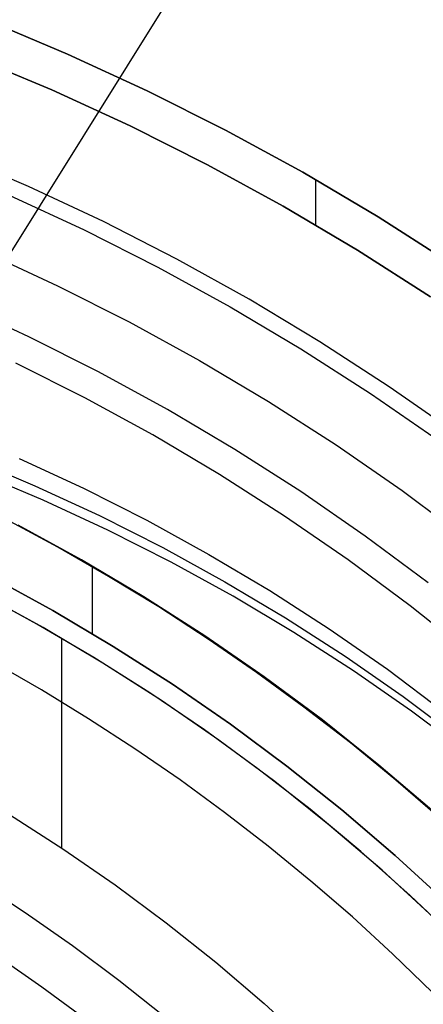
# Model space of a CAD drawing. Header units: millimetres. Extents: x 6239 to 7218, y -13987 to -13139.
# Tile 222 of 256: x 6753 to 6764, y -13422 to -13397. Entities that reach past the tile are written whole.
import ezdxf

# ---------------------------------------------------------------- set-up
doc = ezdxf.new("R2010")
doc.units = ezdxf.units.MM
doc.layers.add('color', color=7, linetype='Continuous')
doc.layers.add('luz', color=7, linetype='Continuous')

msp = doc.modelspace()

# ---------------------------------------------------------------- linework, layer by layer
at = {"color": 7, "true_color": 0xffffff}
for p, q in [((6752.574, -13396.992, 259.6), (6754.643, -13397.859, 259.6)), ((6754.643, -13397.859, 231.716), (6752.574, -13396.992, 231.716)), ((6752.574, -13396.992, 259.6), (6754.643, -13397.859, 259.6)), ((6754.643, -13397.859, 231.716), (6752.574, -13396.992, 231.716)), ((6754.643, -13397.859, 245.658), (6752.574, -13396.992, 245.658)), ((6752.203, -13397.92, 259.6), (6754.241, -13398.775, 259.6)), ((6752.203, -13397.92, 259.6), (6754.241, -13398.775, 259.6)), ((6754.241, -13398.775, 231.716), (6752.203, -13397.92, 231.716)), ((6754.241, -13398.775, 245.658), (6752.203, -13397.92, 245.658)), ((6754.241, -13398.775, 231.716), (6752.203, -13397.92, 231.716)), ((6754.643, -13397.859, 259.6), (6756.682, -13398.798, 259.6)), ((6756.682, -13398.798, 231.716), (6754.643, -13397.859, 231.716)), ((6754.643, -13397.859, 259.6), (6756.682, -13398.798, 259.6)), ((6756.682, -13398.798, 231.716), (6754.643, -13397.859, 231.716)), ((6756.682, -13398.798, 245.658), (6754.643, -13397.859, 245.658)), ((6754.241, -13398.775, 259.6), (6756.248, -13399.699, 259.6)), ((6754.241, -13398.775, 259.6), (6756.248, -13399.699, 259.6)), ((6756.248, -13399.699, 231.716), (6754.241, -13398.775, 231.716)), ((6756.248, -13399.699, 245.658), (6754.241, -13398.775, 245.658)), ((6756.248, -13399.699, 231.716), (6754.241, -13398.775, 231.716)), ((6756.682, -13398.798, 259.6), (6758.686, -13399.806, 259.6)), ((6758.686, -13399.806, 231.716), (6756.682, -13398.798, 231.716)), ((6756.682, -13398.798, 259.6), (6758.686, -13399.806, 259.6)), ((6758.686, -13399.806, 231.716), (6756.682, -13398.798, 231.716)), ((6758.686, -13399.806, 245.658), (6756.682, -13398.798, 245.658)), ((6756.248, -13399.699, 259.6), (6758.222, -13400.692, 259.6)), ((6756.248, -13399.699, 259.6), (6758.222, -13400.692, 259.6)), ((6758.222, -13400.692, 231.716), (6756.248, -13399.699, 231.716)), ((6758.222, -13400.692, 245.658), (6756.248, -13399.699, 245.658)), ((6758.222, -13400.692, 231.716), (6756.248, -13399.699, 231.716)), ((6758.686, -13399.806, 259.6), (6760.655, -13400.883, 259.6)), ((6760.655, -13400.883, 231.716), (6758.686, -13399.806, 231.716)), ((6758.686, -13399.806, 259.6), (6760.655, -13400.883, 259.6)), ((6760.655, -13400.883, 231.716), (6758.686, -13399.806, 231.716)), ((6760.655, -13400.883, 245.658), (6758.686, -13399.806, 245.658)), ((6758.222, -13400.692, 259.6), (6760.16, -13401.752, 259.6)), ((6758.222, -13400.692, 259.6), (6760.16, -13401.752, 259.6)), ((6760.16, -13401.752, 231.716), (6758.222, -13400.692, 231.716)), ((6760.16, -13401.752, 245.658), (6758.222, -13400.692, 245.658)), ((6760.16, -13401.752, 231.716), (6758.222, -13400.692, 231.716)), ((6760.655, -13400.883, 259.6), (6762.585, -13402.027, 259.6)), ((6762.585, -13402.027, 231.716), (6760.655, -13400.883, 231.716)), ((6760.655, -13400.883, 259.6), (6762.585, -13402.027, 259.6)), ((6762.585, -13402.027, 231.716), (6760.655, -13400.883, 231.716)), ((6762.585, -13402.027, 245.658), (6760.655, -13400.883, 245.658)), ((6760.979, -13401.069, 259.6), (6760.979, -13402.227, 259.6)), ((6760.16, -13401.752, 259.6), (6762.06, -13402.879, 259.6)), ((6760.16, -13401.752, 259.6), (6762.06, -13402.879, 259.6)), ((6762.06, -13402.879, 231.716), (6760.16, -13401.752, 231.716)), ((6762.06, -13402.879, 245.658), (6760.16, -13401.752, 245.658)), ((6762.06, -13402.879, 231.716), (6760.16, -13401.752, 231.716)), ((6762.585, -13402.027, 259.6), (6764.475, -13403.237, 259.6)), ((6764.475, -13403.237, 231.716), (6762.585, -13402.027, 231.716)), ((6762.585, -13402.027, 259.6), (6764.475, -13403.237, 259.6)), ((6764.475, -13403.237, 231.716), (6762.585, -13402.027, 231.716)), ((6764.475, -13403.237, 245.658), (6762.585, -13402.027, 245.658)), ((6762.06, -13402.879, 259.6), (6763.921, -13404.07, 259.6)), ((6762.06, -13402.879, 259.6), (6763.921, -13404.07, 259.6)), ((6763.921, -13404.07, 231.716), (6762.06, -13402.879, 231.716)), ((6763.921, -13404.07, 245.658), (6762.06, -13402.879, 245.658)), ((6763.921, -13404.07, 231.716), (6762.06, -13402.879, 231.716)), ((6753.65, -13405.093, 211.366), (6751.831, -13404.255, 211.366)), ((6755.439, -13405.993, 211.366), (6753.65, -13405.093, 211.366)), ((6755.09, -13406.658, 212.03), (6753.324, -13405.769, 212.03)), ((6757.196, -13406.954, 211.366), (6755.439, -13405.993, 211.366)), ((6756.824, -13407.606, 212.03), (6755.09, -13406.658, 212.03)), ((6758.919, -13407.975, 211.366), (6757.196, -13406.954, 211.366)), ((6758.525, -13408.614, 212.03), (6756.824, -13407.606, 212.03)), ((6760.606, -13409.055, 211.366), (6758.919, -13407.975, 211.366)), ((6752.136, -13408.199, 58.052), (6753.81, -13408.905, 58.386)), ((6753.406, -13408.205, 61.887), (6755.053, -13408.968, 62.23)), ((6753.406, -13408.205, 61.887), (6755.053, -13408.968, 62.23)), ((6754.024, -13409.276, 56.528), (6752.35, -13408.57, 56.194)), ((6754.024, -13409.276, 56.528), (6752.35, -13408.57, 56.194)), ((6760.19, -13409.681, 212.03), (6758.525, -13408.614, 212.03)), ((6753.81, -13408.905, 58.386), (6755.457, -13409.668, 58.729)), ((6755.053, -13408.968, 62.23), (6756.672, -13409.787, 62.581)), ((6755.053, -13408.968, 62.23), (6756.672, -13409.787, 62.581)), ((6762.254, -13410.193, 211.366), (6760.606, -13409.055, 211.366)), ((6755.672, -13410.039, 56.871), (6754.024, -13409.276, 56.528)), ((6755.672, -13410.039, 56.871), (6754.024, -13409.276, 56.528)), ((6754.392, -13410.475, 64.091), (6753.069, -13409.761, 64.091)), ((6754.392, -13410.475, 64.091), (6753.069, -13409.761, 64.091)), ((6755.457, -13409.668, 58.729), (6757.076, -13410.487, 59.08)), ((6756.672, -13409.787, 62.581), (6758.26, -13410.661, 62.939)), ((6756.672, -13409.787, 62.581), (6758.26, -13410.661, 62.939)), ((6761.816, -13410.803, 212.03), (6760.19, -13409.681, 212.03)), ((6755.003, -13410.804, 67.1), (6753.38, -13409.916, 67.1)), ((6755.003, -13410.804, 65.596), (6753.38, -13409.916, 65.596)), ((6755.003, -13410.804, 67.1), (6753.38, -13409.916, 67.1)), ((6757.29, -13410.858, 57.222), (6755.672, -13410.039, 56.871)), ((6757.29, -13410.858, 57.222), (6755.672, -13410.039, 56.871)), ((6763.862, -13411.387, 211.366), (6762.254, -13410.193, 211.366)), ((6755.695, -13411.224, 64.091), (6754.392, -13410.475, 64.091)), ((6755.695, -13411.224, 64.091), (6754.392, -13410.475, 64.091)), ((6757.076, -13410.487, 59.08), (6758.664, -13411.361, 59.438)), ((6758.26, -13410.661, 62.939), (6759.815, -13411.589, 63.304)), ((6758.26, -13410.661, 62.939), (6759.815, -13411.589, 63.304)), ((6756.594, -13411.747, 67.1), (6755.003, -13410.804, 67.1)), ((6756.594, -13411.747, 65.596), (6755.003, -13410.804, 65.596)), ((6756.594, -13411.747, 67.1), (6755.003, -13410.804, 67.1)), ((6758.878, -13411.733, 57.58), (6757.29, -13410.858, 57.222)), ((6758.878, -13411.733, 57.58), (6757.29, -13410.858, 57.222)), ((6763.403, -13411.982, 212.03), (6761.816, -13410.803, 212.03)), ((6755.27, -13410.957, 67.1), (6755.27, -13412.687, 67.1)), ((6754.265, -13412.099, 67.1), (6752.687, -13411.236, 67.1)), ((6754.265, -13412.099, 67.1), (6752.687, -13411.236, 67.1)), ((6752.687, -13411.236, 88.1), (6754.265, -13412.099, 88.1)), ((6754.265, -13412.099, 77.6), (6752.687, -13411.236, 77.6)), ((6752.687, -13411.236, 88.1), (6754.265, -13412.099, 88.1)), ((6756.977, -13412.008, 64.091), (6755.695, -13411.224, 64.091)), ((6756.977, -13412.008, 64.091), (6755.695, -13411.224, 64.091)), ((6758.664, -13411.361, 59.438), (6760.219, -13412.289, 59.803)), ((6753.86, -13412.445, 62.1), (6752.374, -13411.637, 62.1)), ((6759.815, -13411.589, 63.304), (6761.336, -13412.57, 63.676)), ((6759.815, -13411.589, 63.304), (6761.336, -13412.57, 63.676)), ((6754.017, -13412.535, 62.1), (6752.454, -13411.68, 62.1)), ((6754.017, -13412.535, 62.1), (6752.454, -13411.68, 62.1)), ((6758.152, -13412.745, 67.1), (6756.594, -13411.747, 67.1)), ((6758.152, -13412.745, 65.596), (6756.594, -13411.747, 65.596)), ((6758.152, -13412.745, 67.1), (6756.594, -13411.747, 67.1)), ((6760.433, -13412.661, 57.945), (6758.878, -13411.733, 57.58)), ((6760.433, -13412.661, 57.945), (6758.878, -13411.733, 57.58)), ((6755.812, -13413.016, 67.1), (6754.265, -13412.099, 67.1)), ((6755.812, -13413.016, 67.1), (6754.265, -13412.099, 67.1)), ((6754.265, -13412.099, 88.1), (6755.812, -13413.016, 88.1)), ((6755.812, -13413.016, 77.6), (6754.265, -13412.099, 77.6)), ((6754.265, -13412.099, 88.1), (6755.812, -13413.016, 88.1)), ((6758.237, -13412.828, 64.091), (6756.977, -13412.008, 64.091)), ((6758.237, -13412.828, 64.091), (6756.977, -13412.008, 64.091)), ((6764.949, -13413.214, 212.03), (6763.403, -13411.982, 212.03)), ((6760.219, -13412.289, 59.803), (6761.74, -13413.27, 60.174)), ((6755.317, -13413.3, 62.1), (6753.86, -13412.445, 62.1)), ((6755.548, -13413.443, 62.1), (6754.017, -13412.535, 62.1)), ((6755.548, -13413.443, 62.1), (6754.017, -13412.535, 62.1)), ((6761.954, -13413.642, 58.317), (6760.433, -13412.661, 57.945)), ((6761.954, -13413.642, 58.317), (6760.433, -13412.661, 57.945)), ((6761.336, -13412.57, 63.676), (6762.82, -13413.603, 64.054)), ((6761.336, -13412.57, 63.676), (6762.82, -13413.603, 64.054)), ((6754.486, -13412.821, 62.1), (6754.486, -13418.17, 62.1)), ((6759.674, -13413.796, 67.1), (6758.152, -13412.745, 67.1)), ((6759.674, -13413.796, 65.596), (6758.152, -13412.745, 65.596)), ((6759.674, -13413.796, 67.1), (6758.152, -13412.745, 67.1)), ((6759.474, -13413.681, 64.091), (6758.237, -13412.828, 64.091)), ((6759.474, -13413.681, 64.091), (6758.237, -13412.828, 64.091)), ((6757.326, -13413.986, 67.1), (6755.812, -13413.016, 67.1)), ((6757.326, -13413.986, 67.1), (6755.812, -13413.016, 67.1)), ((6755.812, -13413.016, 88.1), (6757.326, -13413.986, 88.1)), ((6757.326, -13413.986, 77.6), (6755.812, -13413.016, 77.6)), ((6755.812, -13413.016, 88.1), (6757.326, -13413.986, 88.1)), ((6753.98, -13414.132, 103.064), (6752.759, -13413.43, 103.064)), ((6753.98, -13414.132, 103.064), (6752.759, -13413.43, 103.064)), ((6756.746, -13414.203, 62.1), (6755.317, -13413.3, 62.1)), ((6761.74, -13413.27, 60.174), (6763.224, -13414.303, 60.552)), ((6757.048, -13414.404, 62.1), (6755.548, -13413.443, 62.1)), ((6757.048, -13414.404, 62.1), (6755.548, -13413.443, 62.1)), ((6760.688, -13414.568, 64.091), (6759.474, -13413.681, 64.091)), ((6760.688, -13414.568, 64.091), (6759.474, -13413.681, 64.091)), ((6763.439, -13414.675, 58.694), (6761.954, -13413.642, 58.317)), ((6763.439, -13414.675, 58.694), (6761.954, -13413.642, 58.317)), ((6762.82, -13413.603, 64.054), (6764.267, -13414.687, 64.437)), ((6762.82, -13413.603, 64.054), (6764.267, -13414.687, 64.437)), ((6761.159, -13414.898, 67.1), (6759.674, -13413.796, 67.1)), ((6761.159, -13414.898, 65.596), (6759.674, -13413.796, 65.596)), ((6761.159, -13414.898, 67.1), (6759.674, -13413.796, 67.1)), ((6755.181, -13414.867, 103.064), (6753.98, -13414.132, 103.064)), ((6755.181, -13414.867, 103.064), (6753.98, -13414.132, 103.064)), ((6758.806, -13415.008, 67.1), (6757.326, -13413.986, 67.1)), ((6758.806, -13415.008, 67.1), (6757.326, -13413.986, 67.1)), ((6757.326, -13413.986, 88.1), (6758.806, -13415.008, 88.1)), ((6758.806, -13415.008, 77.6), (6757.326, -13413.986, 77.6)), ((6757.326, -13413.986, 88.1), (6758.806, -13415.008, 88.1)), ((6758.145, -13415.152, 62.1), (6756.746, -13414.203, 62.1)), ((6758.513, -13415.416, 62.1), (6757.048, -13414.404, 62.1)), ((6758.513, -13415.416, 62.1), (6757.048, -13414.404, 62.1)), ((6763.224, -13414.303, 60.552), (6764.671, -13415.387, 60.936)), ((6761.876, -13415.488, 64.091), (6760.688, -13414.568, 64.091)), ((6761.876, -13415.488, 64.091), (6760.688, -13414.568, 64.091)), ((6764.886, -13415.758, 59.078), (6763.439, -13414.675, 58.694)), ((6764.886, -13415.758, 59.078), (6763.439, -13414.675, 58.694)), ((6756.361, -13415.635, 103.064), (6755.181, -13414.867, 103.064)), ((6756.361, -13415.635, 103.064), (6755.181, -13414.867, 103.064)), ((6762.605, -13416.052, 67.1), (6761.159, -13414.898, 67.1)), ((6762.605, -13416.052, 65.596), (6761.159, -13414.898, 65.596)), ((6762.605, -13416.052, 67.1), (6761.159, -13414.898, 67.1)), ((6759.512, -13416.147, 62.1), (6758.145, -13415.152, 62.1)), ((6760.25, -13416.08, 67.1), (6758.806, -13415.008, 67.1)), ((6760.25, -13416.08, 67.1), (6758.806, -13415.008, 67.1)), ((6758.806, -13415.008, 88.1), (6760.25, -13416.08, 88.1)), ((6760.25, -13416.08, 77.6), (6758.806, -13415.008, 77.6)), ((6758.806, -13415.008, 88.1), (6760.25, -13416.08, 88.1)), ((6759.943, -13416.477, 62.1), (6758.513, -13415.416, 62.1)), ((6759.943, -13416.477, 62.1), (6758.513, -13415.416, 62.1)), ((6757.521, -13416.434, 103.064), (6756.361, -13415.635, 103.064)), ((6757.521, -13416.434, 103.064), (6756.361, -13415.635, 103.064)), ((6763.039, -13416.44, 64.091), (6761.876, -13415.488, 64.091)), ((6763.039, -13416.44, 64.091), (6761.876, -13415.488, 64.091)), ((6760.846, -13417.186, 62.1), (6759.512, -13416.147, 62.1)), ((6761.656, -13417.201, 67.1), (6760.25, -13416.08, 67.1)), ((6761.656, -13417.201, 67.1), (6760.25, -13416.08, 67.1)), ((6760.25, -13416.08, 88.1), (6761.656, -13417.201, 88.1)), ((6761.656, -13417.201, 77.6), (6760.25, -13416.08, 77.6)), ((6760.25, -13416.08, 88.1), (6761.656, -13417.201, 88.1)), ((6764.011, -13417.254, 67.1), (6762.605, -13416.052, 67.1)), ((6764.011, -13417.254, 65.596), (6762.605, -13416.052, 65.596)), ((6764.011, -13417.254, 67.1), (6762.605, -13416.052, 67.1)), ((6758.658, -13417.266, 103.064), (6757.521, -13416.434, 103.064)), ((6758.658, -13417.266, 103.064), (6757.521, -13416.434, 103.064)), ((6764.174, -13417.424, 64.091), (6763.039, -13416.44, 64.091)), ((6764.174, -13417.424, 64.091), (6763.039, -13416.44, 64.091)), ((6761.335, -13417.588, 62.1), (6759.943, -13416.477, 62.1)), ((6761.335, -13417.588, 62.1), (6759.943, -13416.477, 62.1)), ((6762.144, -13418.268, 62.1), (6760.846, -13417.186, 62.1)), ((6763.022, -13418.37, 67.1), (6761.656, -13417.201, 67.1)), ((6763.022, -13418.37, 67.1), (6761.656, -13417.201, 67.1)), ((6761.656, -13417.201, 88.1), (6763.022, -13418.37, 88.1)), ((6763.022, -13418.37, 77.6), (6761.656, -13417.201, 77.6)), ((6761.656, -13417.201, 88.1), (6763.022, -13418.37, 88.1)), ((6753.158, -13417.321, 62.1), (6754.526, -13418.197, 62.1)), ((6753.158, -13417.321, 62.1), (6754.526, -13418.197, 62.1)), ((6759.771, -13418.127, 103.064), (6758.658, -13417.266, 103.064)), ((6759.771, -13418.127, 103.064), (6758.658, -13417.266, 103.064)), ((6762.688, -13418.746, 62.1), (6761.335, -13417.588, 62.1)), ((6762.688, -13418.746, 62.1), (6761.335, -13417.588, 62.1)), ((6754.526, -13418.197, 62.1), (6755.862, -13419.119, 62.1)), ((6754.526, -13418.197, 62.1), (6755.862, -13419.119, 62.1)), ((6760.86, -13419.02, 103.064), (6759.771, -13418.127, 103.064)), ((6760.86, -13419.02, 103.064), (6759.771, -13418.127, 103.064)), ((6763.407, -13419.392, 62.1), (6762.144, -13418.268, 62.1)), ((6764.347, -13419.585, 67.1), (6763.022, -13418.37, 67.1)), ((6764.347, -13419.585, 67.1), (6763.022, -13418.37, 67.1)), ((6763.022, -13418.37, 88.1), (6764.347, -13419.585, 88.1)), ((6764.347, -13419.585, 77.6), (6763.022, -13418.37, 77.6)), ((6763.022, -13418.37, 88.1), (6764.347, -13419.585, 88.1)), ((6764, -13419.95, 62.1), (6762.688, -13418.746, 62.1)), ((6764, -13419.95, 62.1), (6762.688, -13418.746, 62.1)), ((6752.322, -13419.017, 60.689), (6753.56, -13419.825, 60.689)), ((6752.322, -13419.017, 60.689), (6753.56, -13419.825, 60.689)), ((6755.862, -13419.119, 62.1), (6757.166, -13420.087, 62.1)), ((6755.862, -13419.119, 62.1), (6757.166, -13420.087, 62.1)), ((6761.925, -13419.941, 103.064), (6760.86, -13419.02, 103.064)), ((6761.925, -13419.941, 103.064), (6760.86, -13419.02, 103.064)), ((6764.632, -13420.556, 62.1), (6763.407, -13419.392, 62.1)), ((6753.56, -13419.825, 60.689), (6754.771, -13420.672, 60.689)), ((6753.56, -13419.825, 60.689), (6754.771, -13420.672, 60.689)), ((6762.963, -13420.892, 103.064), (6761.925, -13419.941, 103.064)), ((6762.963, -13420.892, 103.064), (6761.925, -13419.941, 103.064)), ((6757.166, -13420.087, 62.1), (6758.435, -13421.099, 62.1)), ((6757.166, -13420.087, 62.1), (6758.435, -13421.099, 62.1)), ((6754.771, -13420.672, 60.689), (6755.955, -13421.557, 60.689)), ((6754.771, -13420.672, 60.689), (6755.955, -13421.557, 60.689)), ((6753.99, -13421.734, 105.1), (6752.745, -13420.875, 105.1)), ((6753.99, -13421.734, 105.1), (6752.745, -13420.875, 105.1)), ((6763.974, -13421.871, 103.064), (6762.963, -13420.892, 103.064)), ((6763.974, -13421.871, 103.064), (6762.963, -13420.892, 103.064)), ((6758.435, -13421.099, 62.1), (6759.669, -13422.155, 62.1)), ((6758.435, -13421.099, 62.1), (6759.669, -13422.155, 62.1)), ((6755.204, -13422.636, 105.1), (6753.99, -13421.734, 105.1)), ((6755.204, -13422.636, 105.1), (6753.99, -13421.734, 105.1)), ((6755.955, -13421.557, 60.689), (6757.111, -13422.479, 60.689)), ((6755.955, -13421.557, 60.689), (6757.111, -13422.479, 60.689)), ((6759.669, -13422.155, 62.1), (6760.865, -13423.252, 62.1)), ((6759.669, -13422.155, 62.1), (6760.865, -13423.252, 62.1))]:
    msp.add_line(p, q, dxfattribs=at)
at = {"layer": 'color', "color": 254, "true_color": 0xcad1ee}
for p, q in [((6753.647, -13401.247, 28.2), (6751.706, -13400.415, 28.2)), ((6753.647, -13401.247, 30.3), (6751.706, -13400.415, 30.3)), ((6753.647, -13401.247, 28.2), (6751.706, -13400.415, 28.2)), ((6753.647, -13401.247, 29.25), (6751.706, -13400.415, 29.25)), ((6753.647, -13401.247, 30.3), (6751.706, -13400.415, 30.3)), ((6755.56, -13402.144, 28.2), (6753.647, -13401.247, 28.2)), ((6755.56, -13402.144, 30.3), (6753.647, -13401.247, 30.3)), ((6755.56, -13402.144, 28.2), (6753.647, -13401.247, 28.2)), ((6755.56, -13402.144, 29.25), (6753.647, -13401.247, 29.25)), ((6755.56, -13402.144, 30.3), (6753.647, -13401.247, 30.3)), ((6753.153, -13401.474, 26.2), (6755.067, -13402.359, 26.2)), ((6753.153, -13401.474, 26.2), (6755.067, -13402.359, 26.2)), ((6757.44, -13403.106, 28.2), (6755.56, -13402.144, 28.2)), ((6757.44, -13403.106, 30.3), (6755.56, -13402.144, 30.3)), ((6757.44, -13403.106, 28.2), (6755.56, -13402.144, 28.2)), ((6757.44, -13403.106, 29.25), (6755.56, -13402.144, 29.25)), ((6757.44, -13403.106, 30.3), (6755.56, -13402.144, 30.3)), ((6755.067, -13402.359, 26.2), (6756.95, -13403.309, 26.2)), ((6755.067, -13402.359, 26.2), (6756.95, -13403.309, 26.2)), ((6752.518, -13402.925, 28.2), (6754.383, -13403.787, 28.2)), ((6752.518, -13402.925, 28.2), (6754.383, -13403.787, 28.2)), ((6752.518, -13402.925, 26.2), (6754.383, -13403.787, 26.2)), ((6752.518, -13402.925, 27.2), (6754.383, -13403.787, 27.2)), ((6752.518, -13402.925, 26.2), (6754.383, -13403.787, 26.2)), ((6759.286, -13404.133, 28.2), (6757.44, -13403.106, 28.2)), ((6759.286, -13404.133, 30.3), (6757.44, -13403.106, 30.3)), ((6759.286, -13404.133, 28.2), (6757.44, -13403.106, 28.2)), ((6759.286, -13404.133, 29.25), (6757.44, -13403.106, 29.25)), ((6759.286, -13404.133, 30.3), (6757.44, -13403.106, 30.3)), ((6756.95, -13403.309, 26.2), (6758.799, -13404.324, 26.2)), ((6756.95, -13403.309, 26.2), (6758.799, -13404.324, 26.2)), ((6754.383, -13403.787, 28.2), (6756.216, -13404.713, 28.2)), ((6754.383, -13403.787, 28.2), (6756.216, -13404.713, 28.2)), ((6754.383, -13403.787, 26.2), (6756.216, -13404.713, 26.2)), ((6754.383, -13403.787, 27.2), (6756.216, -13404.713, 27.2)), ((6754.383, -13403.787, 26.2), (6756.216, -13404.713, 26.2)), ((6758.799, -13404.324, 26.2), (6760.611, -13405.402, 26.2)), ((6758.799, -13404.324, 26.2), (6760.611, -13405.402, 26.2)), ((6761.096, -13405.222, 28.2), (6759.286, -13404.133, 28.2)), ((6761.096, -13405.222, 30.3), (6759.286, -13404.133, 30.3)), ((6761.096, -13405.222, 28.2), (6759.286, -13404.133, 28.2)), ((6761.096, -13405.222, 29.25), (6759.286, -13404.133, 29.25)), ((6761.096, -13405.222, 30.3), (6759.286, -13404.133, 30.3)), ((6756.216, -13404.713, 28.2), (6758.017, -13405.702, 28.2)), ((6756.216, -13404.713, 28.2), (6758.017, -13405.702, 28.2)), ((6756.216, -13404.713, 26.2), (6758.017, -13405.702, 26.2)), ((6756.216, -13404.713, 27.2), (6758.017, -13405.702, 27.2)), ((6756.216, -13404.713, 26.2), (6758.017, -13405.702, 26.2)), ((6762.867, -13406.373, 28.2), (6761.096, -13405.222, 28.2)), ((6762.867, -13406.373, 30.3), (6761.096, -13405.222, 30.3)), ((6762.867, -13406.373, 28.2), (6761.096, -13405.222, 28.2)), ((6762.867, -13406.373, 29.25), (6761.096, -13405.222, 29.25)), ((6762.867, -13406.373, 30.3), (6761.096, -13405.222, 30.3)), ((6760.611, -13405.402, 26.2), (6762.386, -13406.542, 26.2)), ((6760.611, -13405.402, 26.2), (6762.386, -13406.542, 26.2)), ((6758.017, -13405.702, 28.2), (6759.782, -13406.752, 28.2)), ((6758.017, -13405.702, 28.2), (6759.782, -13406.752, 28.2)), ((6758.017, -13405.702, 26.2), (6759.782, -13406.752, 26.2)), ((6758.017, -13405.702, 27.2), (6759.782, -13406.752, 27.2)), ((6758.017, -13405.702, 26.2), (6759.782, -13406.752, 26.2)), ((6764.597, -13407.584, 28.2), (6762.867, -13406.373, 28.2)), ((6764.597, -13407.584, 30.3), (6762.867, -13406.373, 30.3)), ((6764.597, -13407.584, 28.2), (6762.867, -13406.373, 28.2)), ((6764.597, -13407.584, 29.25), (6762.867, -13406.373, 29.25)), ((6764.597, -13407.584, 30.3), (6762.867, -13406.373, 30.3)), ((6762.386, -13406.542, 26.2), (6764.119, -13407.743, 26.2)), ((6762.386, -13406.542, 26.2), (6764.119, -13407.743, 26.2)), ((6759.782, -13406.752, 28.2), (6761.51, -13407.862, 28.2)), ((6759.782, -13406.752, 28.2), (6761.51, -13407.862, 28.2)), ((6759.782, -13406.752, 26.2), (6761.51, -13407.862, 26.2)), ((6759.782, -13406.752, 27.2), (6761.51, -13407.862, 27.2)), ((6759.782, -13406.752, 26.2), (6761.51, -13407.862, 26.2)), ((6761.51, -13407.862, 28.2), (6763.199, -13409.031, 28.2)), ((6761.51, -13407.862, 28.2), (6763.199, -13409.031, 28.2)), ((6761.51, -13407.862, 26.2), (6763.199, -13409.031, 26.2)), ((6761.51, -13407.862, 27.2), (6763.199, -13409.031, 27.2)), ((6761.51, -13407.862, 26.2), (6763.199, -13409.031, 26.2)), ((6763.199, -13409.031, 28.2), (6764.846, -13410.258, 28.2)), ((6763.199, -13409.031, 28.2), (6764.846, -13410.258, 28.2)), ((6763.199, -13409.031, 26.2), (6764.846, -13410.258, 26.2)), ((6763.199, -13409.031, 27.2), (6764.846, -13410.258, 27.2)), ((6763.199, -13409.031, 26.2), (6764.846, -13410.258, 26.2))]:
    msp.add_line(p, q, dxfattribs=at)
at = {"layer": 'luz', "color": 254, "true_color": 0xcad1ee}
for p, q in [((6801.826, -13325.085, -34.05), (6641.755, -13581.278, -34.05)), ((6801.826, -13325.085, -32.55), (6641.755, -13581.278, -32.55))]:
    msp.add_line(p, q, dxfattribs=at)

doc.saveas('drawing.dxf')
